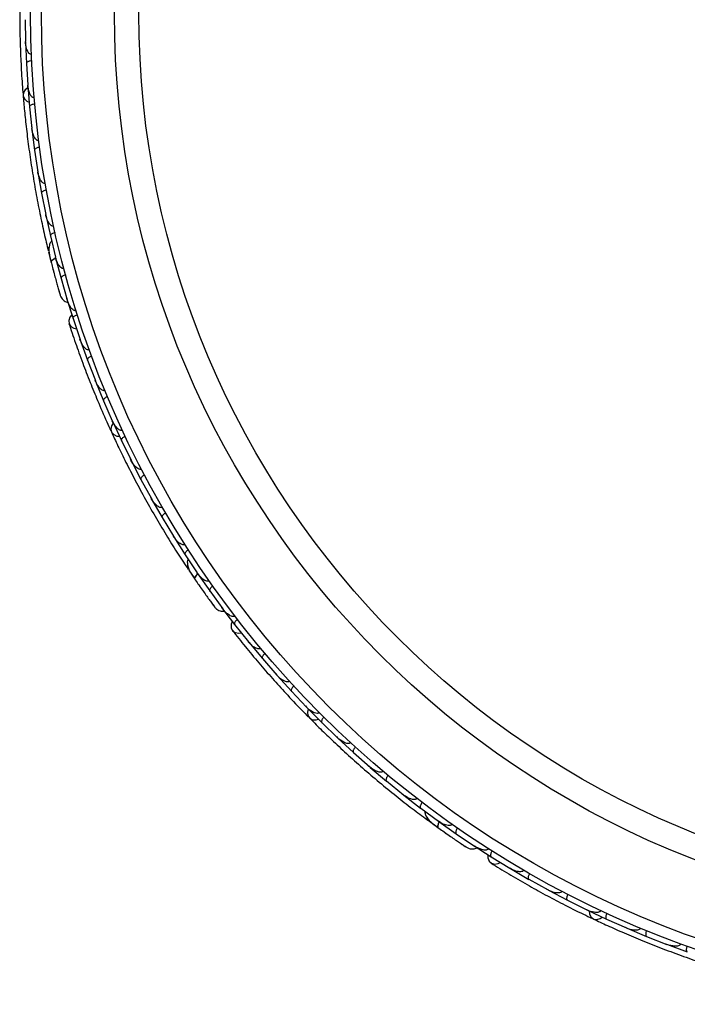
# Model space of a CAD drawing. Header units: millimetres. Extents: x 65 to 121, y 64 to 185.
# Tile 17 of 175: x 64.75 to 67.83, y 79.14 to 83.69. Entities that reach past the tile are written whole.
import ezdxf

# ---------------------------------------------------------------- set-up
doc = ezdxf.new("R2010")
doc.units = ezdxf.units.MM

msp = doc.modelspace()

# ---------------------------------------------------------------- linework, layer by layer
at = {"color": 7, "linetype": 'Continuous', "lineweight": 25}
for p, q in [((64.77336, 83.6899), (64.77543, 83.58867)), ((64.77511, 83.58587), (64.77898, 83.48803)), ((64.77527, 83.59609), (64.7754, 83.58895)), ((64.77906, 83.48802), (64.78554, 83.38735)), ((64.78505, 83.39492), (64.7855, 83.38757)), ((64.78535, 83.38455), (64.79348, 83.28723)), ((64.79356, 83.28723), (64.80441, 83.18711)), ((64.80359, 83.19463), (64.80437, 83.18725)), ((64.80434, 83.18432), (64.81671, 83.08752)), ((64.81679, 83.08752), (64.83201, 82.98796)), ((64.8309, 82.99517), (64.83198, 82.98802)), ((64.83207, 82.98516), (64.84867, 82.88889)), ((64.84875, 82.88889), (64.86836, 82.78982)), ((64.86702, 82.79662), (64.86835, 82.78979)), ((64.86853, 82.78708), (64.8894, 82.69133)), ((64.88948, 82.69134), (64.91351, 82.59289)), ((64.88123, 82.61851), (64.89182, 82.57589)), ((64.91201, 82.59902), (64.91351, 82.5928)), ((64.91382, 82.59007), (64.939, 82.49486)), ((64.93908, 82.49487), (64.9676, 82.39699)), ((64.96477, 82.40476), (64.99414, 82.31026)), ((64.96603, 82.4024), (64.96763, 82.39684)), ((64.99422, 82.31027), (65.02677, 82.21379)), ((65.02453, 82.22041), (65.02664, 82.2141)), ((65.02732, 82.21101), (65.06055, 82.11842)), ((65.06063, 82.11843), (65.09719, 82.02401)), ((65.09451, 82.03093), (65.09707, 82.02427)), ((65.09785, 82.02128), (65.13496, 81.93066)), ((65.13503, 81.93068), (65.17555, 81.83829)), ((65.1725, 81.84524), (65.17544, 81.83848)), ((65.17633, 81.8356), (65.21725, 81.74693)), ((65.21733, 81.74695), (65.26176, 81.65659)), ((65.25843, 81.66337), (65.26168, 81.65671)), ((65.26266, 81.65394), (65.30739, 81.56721)), ((65.30746, 81.56724), (65.35581, 81.47888)), ((65.35231, 81.48529), (65.35577, 81.47893)), ((65.35682, 81.47628), (65.40536, 81.39148)), ((65.40543, 81.39151), (65.45774, 81.30513)), ((65.45415, 81.31106), (65.45774, 81.30509)), ((65.45884, 81.30261), (65.5112, 81.21977)), ((65.51127, 81.21981), (65.56752, 81.13551)), ((65.52843, 81.14855), (65.55296, 81.11212)), ((65.56402, 81.14077), (65.56756, 81.13543)), ((65.56877, 81.13297), (65.62501, 81.05211)), ((65.62507, 81.05215), (65.68535, 80.96993)), ((65.68004, 80.97626), (65.73995, 80.8975)), ((65.68202, 80.97447), (65.68543, 80.9698)), ((65.74003, 80.89754), (65.80361, 80.81802)), ((65.79925, 80.82347), (65.80339, 80.81826)), ((65.80508, 80.81558), (65.86798, 80.73995)), ((65.86805, 80.73999), (65.93469, 80.66377)), ((65.92981, 80.66935), (65.93449, 80.66397)), ((65.93625, 80.66142), (66.00211, 80.58896)), ((66.00218, 80.589), (66.07184, 80.51605)), ((66.0666, 80.52154), (66.07168, 80.51619)), ((66.0735, 80.51379), (66.14228, 80.44446)), ((66.14234, 80.44451), (66.21501, 80.37479)), ((66.20955, 80.38002), (66.21489, 80.37487)), ((66.21676, 80.37261), (66.28845, 80.3064)), ((66.28851, 80.30646), (66.36417, 80.23997)), ((66.35868, 80.24479), (66.36411, 80.23999)), ((66.36601, 80.23787), (66.44061, 80.17478)), ((66.44067, 80.17484), (66.51938, 80.11156)), ((66.51397, 80.1159), (66.51939, 80.11152)), ((66.52127, 80.10956), (66.5988, 80.04963)), ((66.59886, 80.04968), (66.68055, 79.98971)), ((66.63935, 79.98859), (66.67486, 79.96275)), ((66.67546, 79.99345), (66.68061, 79.98965)), ((66.68259, 79.98776), (66.76309, 79.931)), ((66.76314, 79.93106), (66.8479, 79.87442)), ((66.84074, 79.87855), (66.92398, 79.82503)), ((66.84322, 79.87755), (66.84802, 79.87432)), ((66.92404, 79.8251), (67.01099, 79.77211)), ((67.00502, 79.77575), (67.01069, 79.77227)), ((67.0132, 79.77033), (67.09817, 79.72077)), ((67.09822, 79.72083), (67.18692, 79.672)), ((67.18042, 79.67558), (67.18666, 79.67212)), ((67.18919, 79.67033), (67.27586, 79.62476)), ((67.2759, 79.62482), (67.36632, 79.5801)), ((67.35952, 79.58346), (67.36612, 79.58017)), ((67.36865, 79.57854), (67.457, 79.53692)), ((67.45704, 79.53698), (67.54917, 79.49632)), ((67.54225, 79.49937), (67.54903, 79.49636)), ((67.55155, 79.49487), (67.64157, 79.45718)), ((67.64161, 79.45725), (67.73544, 79.42065)), ((67.72864, 79.4233), (67.73537, 79.42065)), ((67.73789, 79.4193), (67.82957, 79.38554))]:
    msp.add_line(p, q, dxfattribs=at)
at = {"color": 7, "linetype": 'Continuous', "lineweight": 25, "flags": 128}
for points in [[(64.78589, 83.37581), (64.77392, 83.36679), (64.76539, 83.35337), (64.7638, 83.33866), (64.76939, 83.32478), (64.78134, 83.31375), (64.79125, 83.30905)], [(64.98862, 82.32687), (64.97969, 82.3163), (64.97404, 82.30114), (64.97558, 82.28621), (64.98408, 82.27372), (64.99829, 82.2655), (65.00967, 82.26306)], [(65.17982, 81.82757), (65.17166, 81.815), (65.16824, 81.79947), (65.17178, 81.7851), (65.18177, 81.77398), (65.19678, 81.7677), (65.2077, 81.76667)], [(65.58429, 81.0663), (65.5841, 81.0666), (65.58394, 81.06688)], [(65.72909, 80.91123), (65.72431, 80.89824), (65.72419, 80.88206), (65.73074, 80.86856), (65.743, 80.85973), (65.75916, 80.85687), (65.77069, 80.85846)], [(66.07953, 80.50743), (66.07616, 80.49283), (66.07825, 80.47707), (66.08649, 80.46478), (66.09969, 80.45774), (66.11594, 80.45697), (66.12656, 80.45974)], [(66.71997, 79.93041), (66.71969, 79.93063), (66.71944, 79.93084)], [(66.90908, 79.83422), (66.90903, 79.82038), (66.91445, 79.80513), (66.92522, 79.79468), (66.93976, 79.79058), (66.95593, 79.79342), (66.96622, 79.79886)], [(67.37649, 79.57463), (67.37832, 79.55976), (67.38568, 79.54566), (67.39762, 79.53693), (67.41243, 79.53483), (67.42797, 79.53966), (67.43699, 79.5459)]]:
    msp.add_lwpolyline(points, dxfattribs=at)
at = {"color": 1, "linetype": 'Continuous', "lineweight": 25, "flags": 128}
for points in [[(64.9143, 82.58926), (64.9114, 82.5879), (64.90454, 82.58415), (64.8991, 82.58033), (64.89528, 82.57658), (64.89325, 82.57306), (64.89307, 82.56989)], [(65.5695, 81.13238), (65.56725, 81.13011), (65.56208, 81.12424), (65.55827, 81.11878), (65.55597, 81.11396), (65.55527, 81.10995), (65.55618, 81.10691)], [(66.68348, 79.98745), (66.68214, 79.98454), (66.67929, 79.97726), (66.67758, 79.97083), (66.67707, 79.96551), (66.67777, 79.9615), (66.67967, 79.95896)]]:
    msp.add_lwpolyline(points, dxfattribs=at)
at = {"color": 7, "linetype": 'Continuous', "lineweight": 25}
for radius in [4.575, 4.525, 4.188, 4.075]:
    msp.add_circle((69.37311, 83.71875), radius, dxfattribs=at)
for centre, start, end in [((64.90527, 82.62658), 144.21229, 189.69205), ((65.54826, 81.16436), 164.21229, 209.69205), ((66.65258, 80.01023), 184.21229, 229.69205)]:
    msp.add_arc(centre, 0.02567, start, end, dxfattribs=at)
for points, knots in [([(64.75084, 83.87774), (64.74994, 83.84695), (64.74823, 83.78838), (64.74787, 83.68927), (64.74947, 83.59315), (64.75326, 83.49448), (64.75781, 83.41262), (64.76214, 83.36079), (64.76339, 83.34576)], [0, 0, 0, 0, 0.2180556, 0.4147202, 0.5912036, 0.7489875, 0.9272426, 1, 1, 1, 1]), ([(64.802, 83.52996), (64.80117, 83.52997), (64.79956, 83.52998), (64.79656, 83.53086), (64.792, 83.5336), (64.78727, 83.53934), (64.78067, 83.55184), (64.77645, 83.5686), (64.77512, 83.5828), (64.77494, 83.58883), (64.77494, 83.58891)], [0, 0, 0, 0, 0.0336188, 0.0647198, 0.1259403, 0.2511281, 0.3754616, 0.735616, 0.9964191, 1, 1, 1, 1]), ([(64.80335, 83.49981), (64.80178, 83.4997), (64.79762, 83.49939), (64.79121, 83.49805), (64.78485, 83.49565), (64.78034, 83.49247), (64.77896, 83.48983), (64.77888, 83.48838), (64.77889, 83.48812), (64.77889, 83.48809)], [0, 0, 0, 0, 0.11571691, 0.30580882, 0.50119443, 0.72570886, 0.95039629, 0.99349051, 1, 1, 1, 1]), ([(64.81466, 83.32997), (64.81408, 83.32994), (64.81227, 83.32983), (64.80899, 83.33065), (64.8027, 83.3344), (64.79709, 83.34218), (64.78877, 83.36007), (64.78592, 83.3755), (64.78505, 83.38746), (64.78505, 83.38754)], [0, 0, 0, 0, 0.02335, 0.0734618, 0.134698, 0.325553, 0.4727956, 0.9964114, 1, 1, 1, 1]), ([(64.76362, 83.3403), (64.76559, 83.31734), (64.76954, 83.27152), (64.77857, 83.18625), (64.79035, 83.09284), (64.80492, 82.99368), (64.82211, 82.89287), (64.84101, 82.79474), (64.86094, 82.70187), (64.87367, 82.64862), (64.88003, 82.62198)], [0, 0, 0, 0, 0.1251424, 0.2497929, 0.374676, 0.4998622, 0.6249666, 0.7502587, 0.8750633, 1, 1, 1, 1]), ([(64.81731, 83.30006), (64.81574, 83.29988), (64.8116, 83.29939), (64.80525, 83.29777), (64.79901, 83.29509), (64.79464, 83.29171), (64.79338, 83.28901), (64.79336, 83.28755), (64.79339, 83.28729), (64.79339, 83.28726)], [0, 0, 0, 0, 0.1158119, 0.3058371, 0.5011744, 0.7257197, 0.95044, 0.9934949, 1, 1, 1, 1]), ([(64.83601, 83.13108), (64.83569, 83.13104), (64.83461, 83.13091), (64.83212, 83.13105), (64.82854, 83.13228), (64.82293, 83.1362), (64.81755, 83.14319), (64.80881, 83.16012), (64.80532, 83.17529), (64.80393, 83.18717), (64.80392, 83.18725)], [0, 0, 0, 0, 0.0130732, 0.044023, 0.1002245, 0.1663566, 0.3297208, 0.4739231, 0.9964125, 1, 1, 1, 1]), ([(64.83996, 83.10135), (64.83973, 83.10131), (64.83695, 83.10092), (64.83163, 83.09975), (64.82496, 83.09723), (64.81965, 83.09397), (64.81688, 83.09061), (64.81651, 83.08843), (64.81662, 83.08754), (64.81663, 83.08751)], [0, 0, 0, 0, 0.0167419, 0.2070718, 0.3985504, 0.5993354, 0.8310375, 0.9934948, 1, 1, 1, 1]), ([(64.86604, 82.9333), (64.86597, 82.93329), (64.86473, 82.93305), (64.86195, 82.93305), (64.85719, 82.93473), (64.8496, 82.94066), (64.8419, 82.95274), (64.83534, 82.96953), (64.83254, 82.9817), (64.83153, 82.98796), (64.83152, 82.98804)], [0, 0, 0, 0, 0.0028352, 0.050977, 0.1103366, 0.2078119, 0.4531845, 0.7216401, 0.9964148, 1, 1, 1, 1]), ([(64.8713, 82.90367), (64.87108, 82.90362), (64.86831, 82.90311), (64.86305, 82.9017), (64.8565, 82.8989), (64.85133, 82.89541), (64.84871, 82.89194), (64.84843, 82.88974), (64.84859, 82.88887), (64.84859, 82.88883)], [0, 0, 0, 0, 0.016652, 0.2070285, 0.3985507, 0.5993597, 0.831024, 0.9934916, 1, 1, 1, 1]), ([(64.90477, 82.73662), (64.90381, 82.73647), (64.90173, 82.73614), (64.89775, 82.73694), (64.89192, 82.74007), (64.88133, 82.75123), (64.87326, 82.76887), (64.86909, 82.78395), (64.86788, 82.78982), (64.86786, 82.7899)], [0, 0, 0, 0, 0.0388574, 0.084812, 0.162938, 0.3126958, 0.7369051, 0.9964149, 1, 1, 1, 1]), ([(64.91138, 82.70703), (64.90985, 82.70664), (64.90581, 82.70562), (64.89973, 82.70318), (64.89388, 82.69972), (64.89, 82.6958), (64.88909, 82.69296), (64.88927, 82.69153), (64.88933, 82.69127), (64.88933, 82.69124)], [0, 0, 0, 0, 0.11561, 0.3057804, 0.5012224, 0.7256982, 0.9503445, 0.9934853, 1, 1, 1, 1]), ([(64.89547, 82.66743), (64.89394, 82.66584), (64.8889, 82.66062), (64.88273, 82.64346), (64.88233, 82.61301), (64.88942, 82.58454), (64.89308, 82.56985)], [0, 0, 0, 0, 0.0722062, 0.2380923, 0.6065513, 1, 1, 1, 1]), ([(64.89227, 82.57302), (64.89466, 82.56374), (64.89944, 82.54521), (64.90705, 82.5166), (64.91451, 82.48925), (64.92142, 82.46452), (64.92737, 82.44363), (64.93189, 82.42805), (64.93481, 82.41809), (64.93517, 82.4169), (64.93535, 82.41632)], [0, 0, 0, 0, 0.1253341, 0.2502351, 0.3757048, 0.5015073, 0.6270811, 0.7524027, 0.8783335, 1, 1, 1, 1]), ([(64.91541, 82.58813), (64.91491, 82.58795), (64.90944, 82.58594), (64.90166, 82.5814), (64.89407, 82.57536), (64.89268, 82.57163), (64.89304, 82.57), (64.89307, 82.56989)], [0, 0, 0, 0, 0.0316493, 0.3464731, 0.6613851, 0.9762941, 1, 1, 1, 1]), ([(64.95228, 82.54106), (64.95162, 82.54091), (64.94987, 82.54051), (64.94633, 82.54079), (64.94085, 82.54298), (64.9309, 82.5514), (64.92073, 82.56858), (64.91517, 82.58437), (64.91304, 82.59277), (64.91302, 82.59285)], [0, 0, 0, 0, 0.0273886, 0.0721385, 0.1418849, 0.2690946, 0.6203421, 0.9964192, 1, 1, 1, 1]), ([(64.90108, 82.53919), (64.9011, 82.53909), (64.90257, 82.53335), (64.9041, 82.52768), (64.90559, 82.52211)], [0, 0, 0, 0, 0.01740373, 1, 1, 1, 1]), ([(64.96028, 82.51144), (64.95878, 82.51099), (64.95479, 82.50979), (64.94882, 82.5071), (64.94313, 82.50338), (64.93941, 82.49931), (64.93863, 82.49645), (64.93887, 82.49502), (64.93894, 82.49477), (64.93895, 82.49474)], [0, 0, 0, 0, 0.11537866, 0.30571398, 0.50127523, 0.72567344, 0.9502371, 0.99347441, 1, 1, 1, 1]), ([(64.92743, 82.4434), (64.92951, 82.43619), (64.93367, 82.42178), (64.93475, 82.41826), (64.93528, 82.4165)], [0, 0, 0, 0, 0.4997894, 1, 1, 1, 1]), ([(64.93532, 82.41641), (64.93698, 82.41255), (64.94023, 82.405), (64.94818, 82.39583), (64.95722, 82.3894), (64.96491, 82.38533), (64.96966, 82.38481), (64.97102, 82.38466)], [0, 0, 0, 0, 0.25091, 0.490928, 0.714443, 0.9181712, 1, 1, 1, 1]), ([(65.00871, 82.34664), (65.00832, 82.34652), (65.00687, 82.34608), (65.00375, 82.34595), (64.9986, 82.34739), (64.98937, 82.35363), (64.98046, 82.36564), (64.97247, 82.38125), (64.96874, 82.39153), (64.96714, 82.39683), (64.96712, 82.3969)], [0, 0, 0, 0, 0.0165279, 0.0607653, 0.1238722, 0.2334997, 0.5249132, 0.7588895, 0.9964268, 1, 1, 1, 1]), ([(64.97522, 82.28724), (64.98491, 82.258), (65.00333, 82.20238), (65.03689, 82.10912), (65.07127, 82.01935), (65.10858, 81.92793), (65.14085, 81.85255), (65.16264, 81.80533), (65.16896, 81.79164)], [0, 0, 0, 0, 0.2180556, 0.4147202, 0.5912036, 0.7489875, 0.9272426, 1, 1, 1, 1]), ([(65.01465, 82.3279), (65.01317, 82.32739), (65.00924, 82.32602), (65.00338, 82.32308), (64.99785, 82.31914), (64.9943, 82.31492), (64.99364, 82.31202), (64.99394, 82.31062), (64.99401, 82.31037), (64.99402, 82.31034)], [0, 0, 0, 0, 0.1152798, 0.3056806, 0.5012898, 0.7256609, 0.9501956, 0.9934701, 1, 1, 1, 1]), ([(65.06981, 82.16559), (65.06876, 82.16529), (65.0674, 82.16489), (65.06448, 82.16484), (65.05954, 82.16585), (65.05302, 82.17004), (65.04288, 82.18012), (65.03377, 82.19494), (65.02825, 82.20806), (65.02625, 82.21381), (65.02622, 82.21389)], [0, 0, 0, 0, 0.0439924, 0.0565425, 0.1182118, 0.2485839, 0.3779124, 0.7339208, 0.9964229, 1, 1, 1, 1]), ([(65.08025, 82.13697), (65.08004, 82.13689), (65.07741, 82.13591), (65.07247, 82.13362), (65.06649, 82.12973), (65.06201, 82.1254), (65.06002, 82.12154), (65.06013, 82.11934), (65.06043, 82.1185), (65.06044, 82.11847)], [0, 0, 0, 0, 0.0163611, 0.206885, 0.3985455, 0.5994314, 0.8309806, 0.9934816, 1, 1, 1, 1]), ([(65.14224, 81.97794), (65.14146, 81.97766), (65.13994, 81.97712), (65.13682, 81.97692), (65.1316, 81.97794), (65.12519, 81.98171), (65.11471, 81.9912), (65.10501, 82.00551), (65.09891, 82.01839), (65.09668, 82.024), (65.09665, 82.02407)], [0, 0, 0, 0, 0.0336188, 0.0647198, 0.1259403, 0.2511281, 0.3754616, 0.735616, 0.9964191, 1, 1, 1, 1]), ([(65.15382, 81.95007), (65.15238, 81.94942), (65.14858, 81.94771), (65.14301, 81.94426), (65.13786, 81.93983), (65.13471, 81.9353), (65.13431, 81.93234), (65.13474, 81.93096), (65.13484, 81.93072), (65.13485, 81.93068)], [0, 0, 0, 0, 0.11571691, 0.30580882, 0.50119443, 0.72570886, 0.95039629, 0.99349051, 1, 1, 1, 1]), ([(65.22253, 81.79434), (65.222, 81.79411), (65.22034, 81.79339), (65.21697, 81.79303), (65.20978, 81.79441), (65.20185, 81.7998), (65.18792, 81.81376), (65.17996, 81.82729), (65.17506, 81.83823), (65.17502, 81.8383)], [0, 0, 0, 0, 0.02335, 0.0734618, 0.134698, 0.325553, 0.4727956, 0.9964114, 1, 1, 1, 1]), ([(65.17104, 81.78658), (65.18075, 81.76569), (65.20013, 81.72398), (65.23778, 81.64694), (65.2808, 81.56319), (65.32841, 81.475), (65.37903, 81.38614), (65.43036, 81.3004), (65.48085, 81.21995), (65.51102, 81.17426), (65.52611, 81.1514)], [0, 0, 0, 0, 0.1251424, 0.2497929, 0.374676, 0.4998622, 0.6249666, 0.7502587, 0.8750633, 1, 1, 1, 1]), ([(65.23526, 81.76713), (65.23385, 81.76643), (65.23013, 81.76455), (65.22471, 81.76086), (65.21976, 81.7562), (65.21681, 81.75154), (65.21655, 81.74856), (65.21703, 81.74719), (65.21714, 81.74696), (65.21716, 81.74693)], [0, 0, 0, 0, 0.11581192, 0.30583711, 0.50117443, 0.72571967, 0.95043997, 0.99349487, 1, 1, 1, 1]), ([(65.31062, 81.61475), (65.31033, 81.6146), (65.30937, 81.6141), (65.30698, 81.61338), (65.30319, 81.61331), (65.29658, 81.61508), (65.28913, 81.61981), (65.27513, 81.63273), (65.26666, 81.64579), (65.26129, 81.65648), (65.26126, 81.65655)], [0, 0, 0, 0, 0.0130732, 0.044023, 0.1002245, 0.1663566, 0.3297208, 0.4739231, 0.9964125, 1, 1, 1, 1]), ([(65.32451, 81.58815), (65.32431, 81.58804), (65.32182, 81.58672), (65.31722, 81.5838), (65.31182, 81.57915), (65.30794, 81.57427), (65.30649, 81.57017), (65.30689, 81.56799), (65.3073, 81.5672), (65.30731, 81.56717)], [0, 0, 0, 0, 0.0167419, 0.2070718, 0.3985504, 0.5993354, 0.8310375, 0.9934948, 1, 1, 1, 1]), ([(65.40649, 81.43916), (65.40643, 81.43912), (65.40535, 81.43848), (65.40273, 81.43753), (65.39768, 81.43748), (65.38852, 81.44045), (65.37715, 81.44917), (65.36525, 81.4627), (65.35845, 81.47319), (65.35537, 81.47872), (65.35533, 81.47879)], [0, 0, 0, 0, 0.0028352, 0.050977, 0.1103366, 0.2078119, 0.4531845, 0.7216401, 0.9964148, 1, 1, 1, 1]), ([(65.42157, 81.41311), (65.42137, 81.413), (65.41895, 81.41156), (65.41448, 81.40845), (65.40928, 81.40357), (65.40562, 81.39853), (65.40435, 81.39437), (65.40484, 81.39221), (65.40528, 81.39144), (65.4053, 81.39141)], [0, 0, 0, 0, 0.016652, 0.2070285, 0.3985507, 0.5993597, 0.831024, 0.9934916, 1, 1, 1, 1]), ([(65.51015, 81.26759), (65.5093, 81.26712), (65.50746, 81.2661), (65.50345, 81.26549), (65.4969, 81.26643), (65.48313, 81.27331), (65.46952, 81.28712), (65.46044, 81.29986), (65.45729, 81.30496), (65.45725, 81.30503)], [0, 0, 0, 0, 0.0388574, 0.084812, 0.162938, 0.3126958, 0.7369051, 0.9964149, 1, 1, 1, 1]), ([(65.52648, 81.24204), (65.52518, 81.24115), (65.52174, 81.23881), (65.51685, 81.23444), (65.51254, 81.22919), (65.51023, 81.22418), (65.51035, 81.2212), (65.51101, 81.21991), (65.51115, 81.21969), (65.51117, 81.21967)], [0, 0, 0, 0, 0.11561, 0.3057804, 0.50122242, 0.72569819, 0.95034449, 0.99348532, 1, 1, 1, 1]), ([(65.52508, 81.19939), (65.52419, 81.19738), (65.52124, 81.19074), (65.5213, 81.17251), (65.53134, 81.14375), (65.54774, 81.11943), (65.55621, 81.10687)], [0, 0, 0, 0, 0.0722062, 0.2380923, 0.6065513, 1, 1, 1, 1]), ([(65.55436, 81.10957), (65.55978, 81.10167), (65.5706, 81.0859), (65.58755, 81.06162), (65.60391, 81.03846), (65.61886, 81.01759), (65.6316, 81), (65.64117, 80.9869), (65.64732, 80.97854), (65.64807, 80.97755), (65.64844, 80.97706)], [0, 0, 0, 0, 0.1253341, 0.2502351, 0.3757048, 0.5015073, 0.6270811, 0.7524027, 0.8783335, 1, 1, 1, 1]), ([(65.57094, 81.1317), (65.57053, 81.13135), (65.56608, 81.12759), (65.56031, 81.12067), (65.55525, 81.11239), (65.55522, 81.10841), (65.55612, 81.10701), (65.55618, 81.10691)], [0, 0, 0, 0, 0.0316493, 0.3464731, 0.6613851, 0.9762941, 1, 1, 1, 1]), ([(65.62168, 81.10008), (65.62111, 81.09971), (65.61961, 81.09873), (65.61618, 81.09778), (65.61029, 81.09796), (65.59806, 81.10248), (65.58263, 81.11514), (65.572, 81.12807), (65.56712, 81.13525), (65.56708, 81.13531)], [0, 0, 0, 0, 0.02738856, 0.07213853, 0.14188493, 0.26909457, 0.6203421, 0.99641921, 1, 1, 1, 1]), ([(65.5742, 81.0808), (65.57426, 81.08072), (65.57761, 81.07583), (65.58098, 81.07102), (65.58429, 81.0663)], [0, 0, 0, 0, 0.0174037, 1, 1, 1, 1]), ([(65.63933, 81.07498), (65.63807, 81.07404), (65.63474, 81.07155), (65.63005, 81.06697), (65.62597, 81.06153), (65.62387, 81.05644), (65.62411, 81.05348), (65.62483, 81.05222), (65.62497, 81.05201), (65.62499, 81.05198)], [0, 0, 0, 0, 0.1153787, 0.305714, 0.5012752, 0.7256734, 0.9502371, 0.9934744, 1, 1, 1, 1]), ([(65.63173, 80.9998), (65.63615, 80.99374), (65.64499, 80.98162), (65.64721, 80.97868), (65.64831, 80.97721)], [0, 0, 0, 0, 0.4997894, 1, 1, 1, 1]), ([(65.64838, 80.97713), (65.65126, 80.97408), (65.6569, 80.96809), (65.6675, 80.9622), (65.6782, 80.95925), (65.68681, 80.95805), (65.69145, 80.95919), (65.69278, 80.95952)], [0, 0, 0, 0, 0.25091, 0.490928, 0.714443, 0.9181712, 1, 1, 1, 1]), ([(65.74121, 80.93668), (65.74088, 80.93643), (65.73967, 80.93552), (65.73678, 80.93433), (65.73145, 80.93392), (65.72064, 80.93663), (65.70816, 80.94486), (65.69531, 80.9568), (65.68829, 80.96519), (65.68498, 80.96962), (65.68493, 80.96968)], [0, 0, 0, 0, 0.0165279, 0.0607653, 0.1238722, 0.2334997, 0.5249132, 0.7588895, 0.9964268, 1, 1, 1, 1]), ([(65.75319, 80.9211), (65.75198, 80.92011), (65.74875, 80.91748), (65.74425, 80.91272), (65.7404, 80.90712), (65.73851, 80.90194), (65.73888, 80.89899), (65.73964, 80.89777), (65.7398, 80.89757), (65.73982, 80.89754)], [0, 0, 0, 0, 0.1152798, 0.3056806, 0.5012898, 0.7256609, 0.9501956, 0.9934701, 1, 1, 1, 1]), ([(65.73005, 80.86941), (65.74915, 80.84524), (65.78549, 80.79928), (65.84892, 80.72312), (65.91193, 80.65052), (65.97826, 80.57737), (66.03436, 80.51758), (66.07099, 80.48066), (66.08161, 80.46996)], [0, 0, 0, 0, 0.2180556, 0.4147202, 0.5912036, 0.7489875, 0.9272426, 1, 1, 1, 1]), ([(65.86055, 80.78745), (65.85966, 80.7868), (65.85852, 80.78596), (65.8558, 80.78492), (65.8508, 80.78417), (65.84325, 80.78588), (65.83026, 80.79189), (65.81664, 80.80269), (65.80696, 80.81314), (65.80312, 80.81786), (65.80307, 80.81792)], [0, 0, 0, 0, 0.0439924, 0.0565425, 0.1182118, 0.2485839, 0.3779124, 0.7339208, 0.9964229, 1, 1, 1, 1]), ([(65.88014, 80.76412), (65.87997, 80.76398), (65.87784, 80.76215), (65.87398, 80.75831), (65.86969, 80.75261), (65.86695, 80.74701), (65.86641, 80.7427), (65.86726, 80.74067), (65.86783, 80.73999), (65.86785, 80.73996)], [0, 0, 0, 0, 0.0163611, 0.206885, 0.3985455, 0.5994314, 0.8309806, 0.9934816, 1, 1, 1, 1]), ([(65.99279, 80.63588), (65.99214, 80.63535), (65.99091, 80.63432), (65.98804, 80.63307), (65.98279, 80.63224), (65.97547, 80.63359), (65.96238, 80.63893), (65.94837, 80.64905), (65.93823, 80.65907), (65.93422, 80.66358), (65.93417, 80.66364)], [0, 0, 0, 0, 0.0336188, 0.0647198, 0.1259403, 0.2511281, 0.3754616, 0.735616, 0.9964191, 1, 1, 1, 1]), ([(66.0132, 80.61365), (66.01207, 80.61255), (66.00909, 80.60965), (66.00503, 80.6045), (66.0017, 80.59857), (66.00029, 80.59324), (66.00093, 80.59032), (66.0018, 80.58917), (66.00198, 80.58897), (66.002, 80.58895)], [0, 0, 0, 0, 0.11571691, 0.30580882, 0.50119443, 0.72570886, 0.95039629, 0.99349051, 1, 1, 1, 1]), ([(66.13103, 80.49081), (66.13061, 80.49042), (66.12929, 80.48917), (66.12626, 80.48768), (66.11903, 80.48652), (66.10973, 80.48887), (66.09186, 80.49723), (66.07976, 80.50722), (66.0714, 80.51582), (66.07135, 80.51588)], [0, 0, 0, 0, 0.02335, 0.0734618, 0.134698, 0.325553, 0.4727956, 0.9964114, 1, 1, 1, 1]), ([(66.15229, 80.4696), (66.15121, 80.46845), (66.14835, 80.46542), (66.14453, 80.4601), (66.14147, 80.45403), (66.14029, 80.44864), (66.14106, 80.44575), (66.14199, 80.44463), (66.14217, 80.44445), (66.1422, 80.44442)], [0, 0, 0, 0, 0.11581192, 0.30583711, 0.50117443, 0.72571967, 0.95043997, 0.99349487, 1, 1, 1, 1]), ([(66.0853, 80.46591), (66.10157, 80.4496), (66.13404, 80.41704), (66.19577, 80.35752), (66.26484, 80.29354), (66.33974, 80.22694), (66.4177, 80.16076), (66.49526, 80.09774), (66.57022, 80.03941), (66.6142, 80.0068), (66.6362, 79.99048)], [0, 0, 0, 0, 0.1251424, 0.2497929, 0.374676, 0.4998622, 0.6249666, 0.7502587, 0.8750633, 1, 1, 1, 1]), ([(66.27523, 80.35218), (66.27501, 80.35194), (66.27427, 80.35115), (66.27228, 80.34965), (66.26874, 80.34829), (66.26192, 80.34769), (66.25331, 80.34959), (66.23573, 80.35694), (66.2233, 80.36632), (66.2146, 80.37452), (66.21455, 80.37458)], [0, 0, 0, 0, 0.0130732, 0.044023, 0.1002245, 0.1663566, 0.3297208, 0.4739231, 0.9964125, 1, 1, 1, 1]), ([(66.29737, 80.33194), (66.29722, 80.33177), (66.29534, 80.32967), (66.29202, 80.32536), (66.28853, 80.31915), (66.28656, 80.31323), (66.28659, 80.30888), (66.28771, 80.30697), (66.28837, 80.30636), (66.28839, 80.30634)], [0, 0, 0, 0, 0.0167419, 0.2070718, 0.3985504, 0.5993354, 0.8310375, 0.9934948, 1, 1, 1, 1]), ([(66.42537, 80.21997), (66.42532, 80.21992), (66.42453, 80.21894), (66.42239, 80.21715), (66.41767, 80.21538), (66.40804, 80.21504), (66.39438, 80.21935), (66.37856, 80.22799), (66.36859, 80.23552), (66.3638, 80.23966), (66.36374, 80.23971)], [0, 0, 0, 0, 0.0028352, 0.050977, 0.1103366, 0.2078119, 0.4531845, 0.7216401, 0.9964148, 1, 1, 1, 1]), ([(66.44845, 80.20065), (66.44831, 80.20048), (66.44652, 80.1983), (66.44339, 80.19385), (66.44017, 80.18749), (66.43846, 80.18149), (66.43868, 80.17715), (66.43988, 80.17529), (66.44056, 80.17472), (66.44059, 80.17469)], [0, 0, 0, 0, 0.016652, 0.2070285, 0.3985507, 0.5993597, 0.831024, 0.9934916, 1, 1, 1, 1]), ([(66.58146, 80.0942), (66.58083, 80.09347), (66.57944, 80.09188), (66.57588, 80.08994), (66.5694, 80.08858), (66.55412, 80.09033), (66.5366, 80.09865), (66.52371, 80.10753), (66.519, 80.11124), (66.51894, 80.11129)], [0, 0, 0, 0, 0.03885738, 0.08481202, 0.16293798, 0.31269578, 0.73690509, 0.9964149, 1, 1, 1, 1]), ([(66.60555, 80.07578), (66.60463, 80.0745), (66.60219, 80.07112), (66.59909, 80.06535), (66.59685, 80.05893), (66.59638, 80.05344), (66.59752, 80.05068), (66.59857, 80.0497), (66.59878, 80.04954), (66.59881, 80.04952)], [0, 0, 0, 0, 0.11561, 0.3057804, 0.5012224, 0.7256982, 0.9503445, 0.9934853, 1, 1, 1, 1]), ([(66.61882, 80.03522), (66.61867, 80.03302), (66.61816, 80.02578), (66.62446, 80.00867), (66.64373, 79.98508), (66.66746, 79.96784), (66.67971, 79.95893)], [0, 0, 0, 0, 0.0722062, 0.2380923, 0.6065513, 1, 1, 1, 1]), ([(66.68506, 79.9873), (66.6848, 79.98683), (66.6819, 79.98178), (66.67885, 79.9733), (66.67692, 79.96379), (66.67825, 79.96004), (66.67958, 79.95903), (66.67967, 79.95896)], [0, 0, 0, 0, 0.0316493, 0.3464731, 0.6613851, 0.9762941, 1, 1, 1, 1]), ([(66.74356, 79.97494), (66.74315, 79.9744), (66.74207, 79.97297), (66.73918, 79.9709), (66.73358, 79.96906), (66.72054, 79.96911), (66.70171, 79.97573), (66.6873, 79.98425), (66.68026, 79.98933), (66.6802, 79.98937)], [0, 0, 0, 0, 0.02738856, 0.07213853, 0.14188493, 0.26909457, 0.6203421, 0.99641921, 1, 1, 1, 1]), ([(66.67705, 79.96084), (66.68485, 79.95527), (66.70041, 79.94415), (66.72464, 79.92713), (66.74793, 79.91096), (66.76912, 79.89647), (66.7871, 79.88429), (66.80058, 79.87525), (66.80922, 79.8695), (66.81026, 79.86883), (66.81078, 79.8685)], [0, 0, 0, 0, 0.1253341, 0.2502351, 0.3757048, 0.5015073, 0.6270811, 0.7524027, 0.8783335, 1, 1, 1, 1]), ([(66.70554, 79.94059), (66.70562, 79.94053), (66.71044, 79.93708), (66.71525, 79.93371), (66.71998, 79.93041)], [0, 0, 0, 0, 0.0174037, 1, 1, 1, 1]), ([(66.76873, 79.95739), (66.76787, 79.95607), (66.76559, 79.95259), (66.76274, 79.94669), (66.76077, 79.94019), (66.76054, 79.93468), (66.76178, 79.93198), (66.76288, 79.93105), (66.76309, 79.9309), (66.76312, 79.93088)], [0, 0, 0, 0, 0.1153787, 0.305714, 0.5012752, 0.7256734, 0.9502371, 0.9934744, 1, 1, 1, 1]), ([(66.7873, 79.88414), (66.79352, 79.87996), (66.80598, 79.87159), (66.80906, 79.86959), (66.81061, 79.86859)], [0, 0, 0, 0, 0.4997894, 1, 1, 1, 1]), ([(66.81069, 79.86854), (66.81445, 79.86665), (66.82179, 79.86296), (66.83377, 79.86104), (66.84483, 79.86193), (66.85334, 79.86376), (66.85731, 79.86641), (66.85844, 79.86717)], [0, 0, 0, 0, 0.25091, 0.490928, 0.714443, 0.9181712, 1, 1, 1, 1]), ([(66.91176, 79.86227), (66.91154, 79.86193), (66.91071, 79.86066), (66.9084, 79.85855), (66.90353, 79.85634), (66.89245, 79.85519), (66.87791, 79.85866), (66.86175, 79.86549), (66.85228, 79.87096), (66.84766, 79.874), (66.84759, 79.87404)], [0, 0, 0, 0, 0.0165279, 0.0607653, 0.1238722, 0.2334997, 0.5249132, 0.7588895, 0.9964268, 1, 1, 1, 1]), ([(66.92835, 79.85173), (66.92755, 79.85039), (66.92542, 79.84681), (66.92282, 79.8408), (66.92112, 79.83422), (66.92111, 79.82871), (66.92247, 79.82607), (66.9236, 79.82518), (66.92382, 79.82504), (66.92385, 79.82502)], [0, 0, 0, 0, 0.1152798, 0.3056806, 0.5012898, 0.7256609, 0.9501956, 0.9934701, 1, 1, 1, 1]), ([(66.92428, 79.79524), (66.9505, 79.77907), (67.00037, 79.74831), (67.08602, 79.69844), (67.17006, 79.65177), (67.2574, 79.60571), (67.33058, 79.56872), (67.37763, 79.54655), (67.39126, 79.54012)], [0, 0, 0, 0, 0.2180556, 0.4147202, 0.5912036, 0.7489875, 0.9272426, 1, 1, 1, 1]), ([(67.07494, 79.76286), (67.07433, 79.76194), (67.07355, 79.76077), (67.07135, 79.75886), (67.0669, 79.75645), (67.05923, 79.75547), (67.04497, 79.75667), (67.02847, 79.76217), (67.0158, 79.76867), (67.01058, 79.77179), (67.01051, 79.77184)], [0, 0, 0, 0, 0.0439924, 0.0565425, 0.1182118, 0.2485839, 0.3779124, 0.7339208, 0.9964229, 1, 1, 1, 1]), ([(67.10134, 79.74764), (67.10123, 79.74745), (67.09984, 79.745), (67.09753, 79.74007), (67.09545, 79.73325), (67.09479, 79.72705), (67.09576, 79.72282), (67.09725, 79.7212), (67.09802, 79.72075), (67.09805, 79.72073)], [0, 0, 0, 0, 0.0163611, 0.206885, 0.3985455, 0.5994314, 0.8309806, 0.9934816, 1, 1, 1, 1]), ([(67.25105, 79.66567), (67.25063, 79.66494), (67.24982, 79.66355), (67.24755, 79.6614), (67.2429, 79.65882), (67.23556, 79.65759), (67.22144, 79.65813), (67.20481, 79.66285), (67.19185, 79.6688), (67.18654, 79.67166), (67.18647, 79.6717)], [0, 0, 0, 0, 0.0336188, 0.0647198, 0.1259403, 0.2511281, 0.3754616, 0.735616, 0.9964191, 1, 1, 1, 1]), ([(67.27783, 79.65175), (67.27715, 79.65033), (67.27534, 79.64658), (67.27329, 79.64036), (67.27219, 79.63365), (67.27268, 79.62816), (67.27428, 79.62564), (67.2755, 79.62485), (67.27573, 79.62473), (67.27576, 79.62471)], [0, 0, 0, 0, 0.1157169, 0.3058088, 0.5011944, 0.7257089, 0.9503963, 0.9934905, 1, 1, 1, 1]), ([(67.43057, 79.57663), (67.43031, 79.57611), (67.4295, 79.57449), (67.42715, 79.57205), (67.42076, 79.56848), (67.41122, 79.56752), (67.39157, 79.56926), (67.37678, 79.57451), (67.36599, 79.57973), (67.36591, 79.57977)], [0, 0, 0, 0, 0.02335, 0.0734618, 0.134698, 0.325553, 0.4727956, 0.9964114, 1, 1, 1, 1]), ([(67.4578, 79.56397), (67.45718, 79.56252), (67.45553, 79.55869), (67.45376, 79.55238), (67.45296, 79.54563), (67.4537, 79.54016), (67.45541, 79.53771), (67.45666, 79.53698), (67.4569, 79.53687), (67.45693, 79.53685)], [0, 0, 0, 0, 0.1158119, 0.3058371, 0.5011744, 0.7257197, 0.95044, 0.9934949, 1, 1, 1, 1]), ([(67.39611, 79.53759), (67.41698, 79.52782), (67.45863, 79.50833), (67.537, 79.47352), (67.62378, 79.43701), (67.71694, 79.40005), (67.81284, 79.36452), (67.90727, 79.33183), (67.99767, 79.30266), (68.05014, 79.28705), (68.0764, 79.27925)], [0, 0, 0, 0, 0.1251424, 0.2497929, 0.374676, 0.4998622, 0.6249666, 0.7502587, 0.8750633, 1, 1, 1, 1]), ([(67.61349, 79.49567), (67.61337, 79.49538), (67.61294, 79.49437), (67.61158, 79.49229), (67.60872, 79.4898), (67.60252, 79.4869), (67.59377, 79.48574), (67.57474, 79.48664), (67.55986, 79.4912), (67.54888, 79.49593), (67.5488, 79.49596)], [0, 0, 0, 0, 0.0130732, 0.044023, 0.1002245, 0.1663566, 0.3297208, 0.4739231, 0.9964125, 1, 1, 1, 1]), ([(67.64122, 79.48423), (67.64114, 79.48401), (67.64009, 79.4814), (67.63844, 79.47621), (67.63728, 79.46918), (67.63745, 79.46295), (67.63898, 79.45887), (67.64068, 79.45745), (67.6415, 79.45711), (67.64154, 79.4571)], [0, 0, 0, 0, 0.0167419, 0.2070718, 0.3985504, 0.5993354, 0.8310375, 0.9934948, 1, 1, 1, 1]), ([(67.79979, 79.42279), (67.79977, 79.42272), (67.79936, 79.42153), (67.79796, 79.41912), (67.79413, 79.41584), (67.7852, 79.41223), (67.77089, 79.4116), (67.75307, 79.41431), (67.74112, 79.41798), (67.7352, 79.42023), (67.73513, 79.42026)], [0, 0, 0, 0, 0.00283524, 0.05097702, 0.11033655, 0.20781194, 0.45318455, 0.72164005, 0.99641479, 1, 1, 1, 1]), ([(67.82809, 79.41253), (67.82801, 79.41231), (67.82708, 79.40966), (67.82566, 79.4044), (67.82481, 79.39732), (67.82525, 79.39111), (67.82695, 79.3871), (67.82871, 79.38576), (67.82955, 79.38546), (67.82958, 79.38545)], [0, 0, 0, 0, 0.016652, 0.2070285, 0.3985507, 0.5993597, 0.831024, 0.9934916, 1, 1, 1, 1])]:
    msp.add_open_spline(points, degree=3, knots=knots, dxfattribs=at)

doc.saveas('drawing.dxf')
